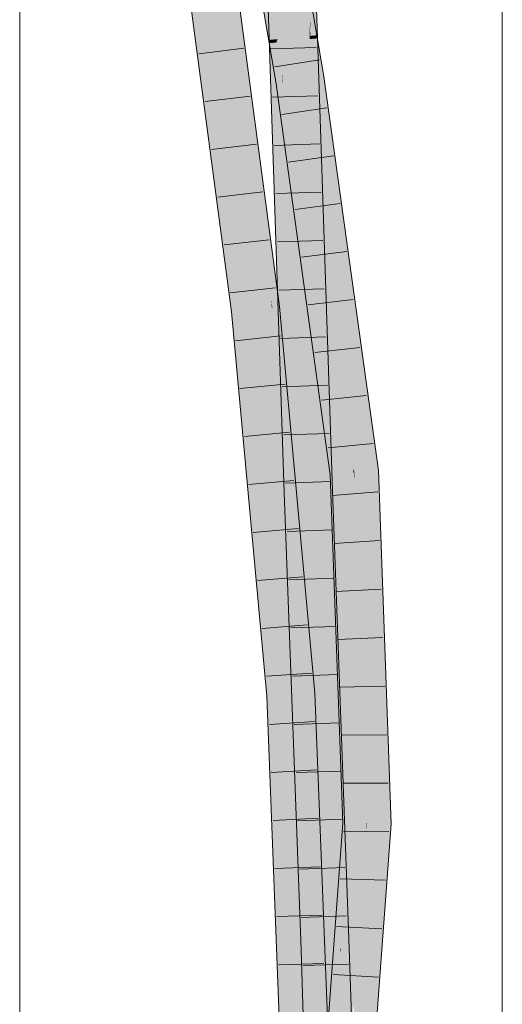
# Model space of a CAD drawing. Extents: x -620 to 3480, y 62 to 1107.
# Tile 217 of 256: x 170.82 to 173.32, y 807.72 to 812.82. Entities that reach past the tile are written whole.
import ezdxf

# ---------------------------------------------------------------- set-up
doc = ezdxf.new("R2010")
doc.units = 0
doc.layers.get('0').update_dxf_attribs({"lineweight": 35})
doc.layers.add('E_Detail_Linie_Text_Bem', color=7, linetype='Continuous', lineweight=13)
for name, color, linetype, lineweight, true_color in [('E_Leerrohr 25-A06G9GVN8I', 7, 'Continuous', 9, 0xff8000), ('E_Leerrohr 25-Shading', 7, 'Continuous', 9, 0xff8000), ('E_Leerrohr 32-A06G9GVS8I', 7, 'Continuous', 9, 0x00b300), ('E_Leerrohr 32-Shading', 7, 'Continuous', 9, 0x00b300)]:
    doc.layers.add(name, color=color, linetype=linetype, lineweight=lineweight, true_color=true_color)

# ---------------------------------------------------------------- blocks, each defined once
blk = doc.blocks.new('Shading-A06G9GDP8I', base_point=(250.5309, 772.3447))
at = {"layer": 'E_Leerrohr 25-Shading', "color": 31, "true_color": 0xfabd7f}
for points in [[(172.2227, 813.0248), (172.231, 812.7764), (172.3111, 813.0273), (172.3192, 812.783)], [(172.1344, 813.0222), (172.1745, 811.8206), (172.1627, 813.023)], [(172.1745, 811.8206), (172.2227, 813.0248), (172.1627, 813.023)], [(172.1745, 811.8206), (172.2227, 810.3747), (172.2227, 813.0248), (172.311, 810.3778)], [(172.317, 812.7828), (172.231, 812.7764), (172.3185, 812.7217), (172.2331, 812.7132)], [(172.3212, 812.722), (172.3192, 812.783), (172.3185, 812.7217), (172.317, 812.7828)], [(172.3185, 812.7217), (172.2331, 812.7132), (172.3753, 810.3801), (172.311, 810.3778)], [(172.3212, 812.722), (172.3185, 812.7217), (172.3994, 810.3809), (172.3753, 810.3801)], [(172.2227, 810.3747), (172.2395, 809.9183), (172.2345, 810.3751)], [(172.2395, 809.9183), (172.311, 810.3778), (172.2345, 810.3751)], [(172.2395, 809.9183), (172.3096, 808.0059), (172.311, 810.3778), (172.398, 808.009)], [(172.3753, 810.3801), (172.311, 810.3778), (172.3931, 809.6275)], [(172.3931, 809.6275), (172.311, 810.3778), (172.4312, 808.0102), (172.398, 808.009)], [(172.3994, 810.3809), (172.3753, 810.3801), (172.4371, 809.2248), (172.3931, 809.6275)], [(172.4442, 809.1606), (172.3994, 810.3809), (172.4371, 809.2248)], [(172.4565, 808.0111), (172.4466, 808.936), (172.3931, 809.6275), (172.4371, 809.2248)], [(172.4565, 808.0111), (172.3931, 809.6275), (172.4312, 808.0102)], [(172.4466, 808.936), (172.4442, 809.1606), (172.4371, 809.2248)], [(172.4837, 808.0849), (172.4442, 809.1606), (172.4768, 808.0118), (172.4466, 808.936)], [(172.4466, 808.936), (172.4565, 808.0111), (172.4768, 808.0118)], [(172.4837, 808.0849), (172.4768, 808.0118), (172.4795, 808.0119)], [(172.4795, 808.0119), (172.4823, 808.012), (172.4836, 808.0842)], [(172.4823, 808.012), (172.4863, 808.0121), (172.4836, 808.0842), (172.4837, 808.0849)], [(172.3847, 805.7767), (172.4731, 805.7792), (172.3096, 808.0059), (172.398, 808.009)], [(172.398, 808.009), (172.4439, 806.7039), (172.4312, 808.0102), (172.4573, 806.935)], [(172.4447, 806.6822), (172.398, 808.009), (172.4427, 806.6823)], [(172.4565, 808.0111), (172.4312, 808.0102), (172.4634, 807.0412), (172.4573, 806.9349)], [(172.4696, 806.6808), (172.4768, 808.0118), (172.4565, 808.0111)], [(172.4565, 808.0111), (172.4634, 807.0412), (172.4652, 807.1313)], [(172.4696, 806.6808), (172.5091, 806.6785), (172.4768, 808.0118), (172.4964, 807.4219)], [(172.4768, 808.0118), (172.4778, 807.9815), (172.4795, 808.0119)], [(172.4795, 808.0119), (172.4778, 807.9815), (172.4823, 808.012), (172.4803, 807.9067)], [(172.4803, 807.9067), (172.4964, 807.4219), (172.4823, 808.012), (172.4863, 808.0121)], [(172.5133, 806.9152), (172.5092, 807.3341), (172.4964, 807.4219), (172.4863, 808.0121)]]:
    blk.add_solid(points, dxfattribs=at)
at = {"layer": 'E_Leerrohr 25-Shading', "color": 43, "true_color": 0xd7ab7f}
for points in [[(172.3179, 812.8898), (172.3111, 813.0273), (172.3192, 812.783)], [(172.3204, 812.8831), (172.3558, 812.785), (172.3196, 813.0276), (172.3477, 813.0284)], [(172.0978, 813.0211), (172.1745, 811.8206), (172.1344, 813.0222)], [(172.0978, 813.0211), (172.1861, 810.3734), (172.1745, 811.8206), (172.2086, 810.3742)], [(172.3192, 812.783), (172.3212, 812.732), (172.3179, 812.8898), (172.3206, 812.8364)], [(172.3206, 812.8364), (172.3233, 812.7836), (172.3204, 812.8831), (172.3555, 812.7859)], [(172.3206, 812.8364), (172.3209, 812.7834), (172.3233, 812.7836)], [(172.3212, 812.732), (172.3192, 812.783), (172.3212, 812.722)], [(172.3209, 812.7834), (172.3848, 811.5557), (172.3233, 812.7836)], [(172.3209, 812.7834), (172.3212, 812.732), (172.3848, 811.5557), (172.4125, 810.3813)], [(172.3233, 812.7836), (172.3848, 811.5557), (172.3555, 812.7859), (172.3558, 812.785)], [(172.3848, 811.5557), (172.4208, 810.837), (172.3558, 812.785)], [(172.3994, 810.3809), (172.4125, 810.3813), (172.3212, 812.722), (172.3212, 812.732)], [(172.2086, 810.3742), (172.2227, 810.3747), (172.1745, 811.8206)], [(172.4208, 810.837), (172.3848, 811.5557), (172.4315, 810.382), (172.4125, 810.3813)], [(172.4315, 810.382), (172.4359, 810.3821), (172.4208, 810.837)], [(172.2628, 808.2832), (172.2227, 810.3747), (172.2086, 810.3742)], [(172.2227, 810.3747), (172.2891, 808.0052), (172.2395, 809.9183)], [(172.2227, 810.3747), (172.2628, 808.2832), (172.2891, 808.0052), (172.2731, 808.0046)], [(172.4125, 810.3813), (172.3994, 810.3809), (172.4442, 809.1606)], [(172.4315, 810.382), (172.4125, 810.3813), (172.4863, 808.0121), (172.4442, 809.1606)], [(172.493, 808.0124), (172.5229, 808.0134), (172.4315, 810.382), (172.4359, 810.3821)], [(172.4315, 810.382), (172.4863, 808.0121), (172.493, 808.0124)], [(172.1861, 810.3734), (172.2628, 808.2832), (172.2086, 810.3742)], [(172.2891, 808.0052), (172.3096, 808.0059), (172.2395, 809.9183)], [(172.2891, 808.0052), (172.2731, 808.0046), (172.3204, 806.689), (172.3174, 806.6891)], [(172.3278, 806.3785), (172.3096, 808.0059), (172.2891, 808.0052)], [(172.3096, 808.0059), (172.3278, 806.3785), (172.3833, 805.7767), (172.3481, 805.7757)], [(172.3096, 808.0059), (172.3833, 805.7767), (172.3847, 805.7767)], [(172.4863, 808.0121), (172.5092, 807.3341), (172.493, 808.0124)], [(172.5092, 807.3341), (172.5229, 808.0134), (172.493, 808.0124)], [(172.5662, 806.6755), (172.5229, 808.0134), (172.5313, 806.6775), (172.5092, 807.3341)], [(172.568, 806.6754), (172.5229, 808.0134), (172.5662, 806.6755)]]:
    blk.add_solid(points, dxfattribs=at)
at = {"layer": 'E_Leerrohr 32-Shading', "color": 83, "true_color": 0x7fbd7f}
for points in [[(172.0969, 812.9863), (171.8684, 814.1098), (172.1421, 812.7209), (171.8972, 813.941)], [(172.1421, 812.7209), (171.8972, 813.941), (172.1056, 812.7173)], [(171.6643, 813.1849), (171.7045, 812.8804), (171.7006, 813.1895), (171.8847, 811.7964)], [(171.9123, 813.2161), (171.9132, 813.1672), (172.1242, 811.3325), (172.1186, 811.3748)], [(171.9167, 813.1827), (171.9123, 813.2161), (172.132, 811.3333), (172.1242, 811.3325)], [(171.9361, 813.0162), (172.1366, 811.5183), (171.9167, 813.1827)], [(172.2644, 813.1171), (172.2395, 813.2021), (172.3223, 812.7383), (172.3185, 812.7379)], [(172.0912, 811.6142), (171.9132, 813.1672), (172.1012, 811.5065), (171.9183, 812.8915)], [(172.3548, 812.7415), (172.2644, 813.1171), (172.3223, 812.7383)], [(172.2644, 813.1171), (172.3558, 812.7373), (172.3278, 812.9013)], [(171.9361, 813.0162), (172.1339, 811.3336), (172.1366, 811.5183), (172.151, 811.3354)], [(172.132, 811.3333), (172.1339, 811.3336), (171.9361, 813.0162)], [(171.8847, 811.7964), (171.7045, 812.8804), (171.9134, 811.309), (171.9054, 811.3596)], [(172.1448, 812.7043), (172.1421, 812.7209), (172.1084, 812.7006), (172.1056, 812.7173)], [(172.145, 812.7043), (172.1421, 812.7209), (172.1448, 812.7043)], [(172.3223, 812.7383), (172.3185, 812.7379), (172.3247, 812.7224), (172.3212, 812.722)], [(172.3212, 812.722), (172.3551, 812.5231), (172.3247, 812.7224)], [(172.3557, 812.7255), (172.3558, 812.7373), (172.3223, 812.7383), (172.3548, 812.7415)], [(172.3557, 812.7255), (172.3223, 812.7383), (172.3247, 812.7224)], [(172.3551, 812.5231), (172.3557, 812.7255), (172.3247, 812.7224)], [(172.381, 812.5271), (172.3572, 812.7256), (172.3551, 812.5231), (172.3557, 812.7255)], [(172.3572, 812.7256), (172.3558, 812.7373), (172.3557, 812.7255)], [(172.3558, 812.7373), (172.3572, 812.7256), (172.3578, 812.7257)], [(172.3572, 812.7256), (172.381, 812.5271), (172.3578, 812.7257), (172.3913, 812.5287)], [(172.1443, 812.4905), (172.1787, 812.4958), (172.1084, 812.7006), (172.1448, 812.7043)], [(172.1745, 812.5312), (172.145, 812.7043), (172.1787, 812.4958), (172.1448, 812.7043)], [(172.1787, 812.4958), (172.1804, 812.4961), (172.1745, 812.5312)], [(172.381, 812.5271), (172.3551, 812.5231), (172.4442, 811.8792)], [(172.3913, 812.5287), (172.381, 812.5271), (172.5092, 811.409), (172.4442, 811.8792)], [(172.3913, 812.5287), (172.5092, 811.409), (172.4208, 812.3156)], [(172.1443, 812.4905), (172.2628, 811.6334), (172.1787, 812.4958)], [(172.2628, 811.6334), (172.1804, 812.4961), (172.1787, 812.4958)], [(172.1804, 812.4961), (172.2628, 811.6334), (172.2395, 812.0695), (172.3278, 811.1636)], [(172.4208, 812.3156), (172.5092, 811.409), (172.6708, 810.5071), (172.5824, 810.8794)], [(172.2616, 811.88), (172.2395, 812.0695), (172.2475, 811.9872)], [(172.2395, 812.0695), (172.2616, 811.88), (172.3579, 811.213), (172.3718, 811.0436)], [(172.3558, 810.9617), (172.2475, 811.9872), (172.3278, 811.1636)], [(172.3558, 810.9617), (172.3818, 810.8524), (172.2475, 811.9872), (172.2616, 811.88)], [(172.2616, 811.88), (172.3818, 810.8524), (172.3718, 811.0436), (172.3905, 810.8158)], [(171.8847, 811.7964), (171.9134, 811.309), (171.9485, 811.3129)], [(172.1186, 811.3748), (172.0912, 811.6142), (172.1012, 811.5065)], [(172.1366, 811.5183), (172.151, 811.3354), (172.1517, 811.4037), (172.1573, 811.3361)], [(172.1573, 811.3361), (172.1606, 811.3365), (172.1517, 811.4037)], [(171.9054, 811.3596), (171.9121, 811.3088), (171.9134, 811.309)], [(171.9134, 811.309), (171.9121, 811.3088), (172.112, 809.3195), (171.9858, 810.5097)], [(171.9485, 811.3129), (171.9134, 811.309), (172.0699, 809.867)], [(171.9134, 811.309), (172.112, 809.3195), (172.1293, 809.3206)], [(172.0362, 810.3617), (171.9485, 811.3129), (172.0195, 810.4676)], [(172.132, 811.3333), (172.1242, 811.3325), (172.1799, 810.7532), (172.1745, 810.7876)], [(172.1339, 811.3336), (172.132, 811.3333), (172.1852, 810.7194), (172.1799, 810.7532)], [(172.151, 811.3354), (172.1339, 811.3336), (172.1886, 810.6982), (172.1852, 810.7194)], [(172.1886, 810.6982), (172.1573, 811.3361), (172.151, 811.3354)], [(172.1706, 811.124), (172.1606, 811.3365), (172.1573, 811.3361)], [(172.1886, 810.6982), (172.1915, 810.6792), (172.1573, 811.3361), (172.1706, 811.124)], [(172.2628, 810.2275), (172.1606, 811.3365), (172.2031, 810.606), (172.1706, 811.124)], [(172.3579, 811.213), (172.3905, 810.8158), (172.3759, 811.0829), (172.4035, 810.7608)], [(172.1706, 811.124), (172.1915, 810.6792), (172.2031, 810.606)], [(172.4035, 810.7608), (172.4442, 810.5897), (172.3759, 811.0829)], [(172.427, 810.4659), (172.3818, 810.8524), (172.4208, 810.4919), (172.3558, 810.9617)], [(172.427, 810.4659), (172.4288, 810.4661), (172.3818, 810.8524), (172.4035, 810.7608)], [(172.5824, 810.8794), (172.6369, 810.4847), (172.6708, 810.5071), (172.6734, 810.488)], [(172.1745, 810.7876), (172.199, 810.5215), (172.1799, 810.7532)], [(172.1852, 810.7194), (172.1799, 810.7532), (172.1954, 810.5974), (172.199, 810.5215)], [(172.4288, 810.4661), (172.4609, 810.4689), (172.4035, 810.7608), (172.4442, 810.5897)], [(172.1915, 810.6792), (172.1852, 810.7194), (172.1954, 810.5974)], [(172.2031, 810.606), (172.1915, 810.6792), (172.207, 810.5441)], [(172.2285, 810.2016), (172.1915, 810.6792), (172.1954, 810.5974)], [(172.1915, 810.6792), (172.2285, 810.2016), (172.207, 810.5441)], [(172.1954, 810.5974), (172.199, 810.5215), (172.2285, 810.2016)], [(172.3278, 809.5224), (172.2628, 810.2275), (172.207, 810.5441), (172.2031, 810.606)], [(172.3278, 809.5224), (172.207, 810.5441), (172.3129, 809.6172)], [(172.2285, 810.2016), (172.2738, 809.8648), (172.207, 810.5441), (172.3129, 809.6172)], [(172.112, 809.3195), (171.9858, 810.5097), (172.1062, 809.319), (172.0154, 810.1891)], [(172.4208, 810.4919), (172.4244, 810.4656), (172.427, 810.4659)], [(172.6369, 810.4847), (172.6474, 810.1932), (172.6734, 810.488), (172.7358, 808.7469)], [(172.1012, 809.6567), (172.0362, 810.3617), (172.0699, 809.867), (172.0195, 810.4676)], [(172.427, 810.4659), (172.4244, 810.4656), (172.4311, 810.3975), (172.4341, 810.3116)], [(172.4341, 810.3116), (172.4244, 810.4656), (172.4912, 808.662), (172.489, 808.6621)], [(172.427, 810.4659), (172.4311, 810.3975), (172.4288, 810.4661)], [(172.4288, 810.4661), (172.4311, 810.3975), (172.4609, 810.4689), (172.4718, 809.7321)], [(172.4718, 809.7321), (172.5092, 809.1202), (172.4609, 810.4689)], [(172.4311, 810.3975), (172.4341, 810.3116), (172.4718, 809.7321), (172.4721, 809.7079)], [(172.4344, 810.3073), (172.4341, 810.3116), (172.494, 808.662), (172.4912, 808.662)], [(172.4721, 809.7079), (172.4344, 810.3073), (172.4832, 808.9609)], [(172.0154, 810.1891), (172.0957, 809.3184), (172.1062, 809.319)], [(172.2738, 809.8648), (172.2285, 810.2016), (172.2395, 810.0825)], [(172.6474, 810.1932), (172.7023, 808.6588), (172.7358, 808.7469), (172.7389, 808.6583)], [(172.3086, 809.3326), (172.3451, 809.335), (172.2395, 810.0825), (172.2738, 809.8648)], [(172.1012, 809.6567), (172.0699, 809.867), (172.0742, 809.828)], [(172.2738, 809.8648), (172.3451, 809.335), (172.3129, 809.6172)], [(172.0742, 809.828), (172.1293, 809.3206), (172.1012, 809.6567), (172.1322, 809.3208)], [(172.4721, 809.7079), (172.5092, 809.1202), (172.4718, 809.7321)], [(172.494, 808.662), (172.4721, 809.7079), (172.4832, 808.9609)], [(172.494, 808.662), (172.5256, 808.6616), (172.4721, 809.7079), (172.5092, 809.1202)], [(172.3129, 809.6172), (172.3451, 809.335), (172.3278, 809.5224)], [(172.1062, 809.319), (172.0957, 809.3184), (172.1128, 809.1525)], [(172.1128, 809.1525), (172.0957, 809.3184), (172.1761, 807.5493), (172.1636, 807.5491)], [(172.1228, 809.0559), (172.112, 809.3195), (172.1128, 809.1525), (172.1062, 809.319)], [(172.1293, 809.3206), (172.112, 809.3195), (172.1539, 808.7549), (172.1228, 809.0559)], [(172.1293, 809.3206), (172.1371, 809.1409), (172.1322, 809.3208)], [(172.1371, 809.1409), (172.1539, 808.7549), (172.1322, 809.3208)], [(172.3086, 809.3326), (172.3558, 809.0576), (172.3451, 809.335)], [(172.3086, 809.3326), (172.377, 807.5527), (172.3558, 809.0576), (172.3967, 807.553)], [(172.1846, 807.5494), (172.1228, 809.0559), (172.1761, 807.5493), (172.1128, 809.1525)], [(172.1745, 808.2206), (172.1539, 808.7549), (172.1846, 807.5494), (172.1228, 809.0559)], [(172.3967, 807.553), (172.4136, 807.5533), (172.3558, 809.0576)], [(172.4912, 808.662), (172.489, 808.6621), (172.4825, 808.221), (172.4208, 807.7244)], [(172.494, 808.662), (172.4912, 808.662), (172.4867, 808.2551), (172.4825, 808.221)], [(172.5092, 808.4357), (172.5256, 808.6616), (172.4867, 808.2551), (172.494, 808.662)], [(172.6879, 808.2283), (172.7023, 808.6588), (172.6474, 807.902)], [(172.7389, 808.6583), (172.7023, 808.6588), (172.7358, 808.6146), (172.6879, 808.2283)], [(172.6879, 808.2283), (172.6708, 807.7191), (172.7358, 808.6146)], [(172.4837, 808.0849), (172.5092, 808.4357), (172.4852, 808.1728)], [(172.4852, 808.1728), (172.5092, 808.4357), (172.4867, 808.2551)], [(172.4825, 808.221), (172.4805, 808.121), (172.4867, 808.2551), (172.4852, 808.1728)], [(172.1745, 808.2206), (172.1846, 807.5494), (172.1927, 807.5496)], [(172.2002, 807.5497), (172.1745, 808.2206), (172.1927, 807.5496)], [(172.4208, 807.7244), (172.4805, 808.121), (172.4825, 808.221)], [(172.5839, 807.0278), (172.661, 807.6412), (172.6474, 807.902), (172.6844, 808.2005)], [(172.661, 807.6412), (172.6708, 807.7191), (172.6844, 808.2005), (172.6879, 808.2283)], [(172.4805, 808.121), (172.4784, 808.0125), (172.4852, 808.1728), (172.4837, 808.0849)], [(172.4054, 807.2301), (172.4805, 808.121), (172.4068, 807.3113)], [(172.4054, 807.2301), (172.4442, 807.5417), (172.4805, 808.121), (172.4784, 808.0125)], [(172.4208, 807.7244), (172.4108, 807.5471), (172.4805, 808.121), (172.4068, 807.3113)], [(172.4108, 807.5471), (172.4208, 807.7244), (172.4118, 807.6005)]]:
    blk.add_solid(points, dxfattribs=at)
at = {"layer": 'E_Leerrohr 32-Shading', "color": 83, "true_color": 0x7fd57f}
for points in [[(172.1502, 813.3774), (172.1852, 812.9943), (172.1594, 813.4559), (172.2303, 812.7294)], [(171.7006, 813.1895), (171.8847, 811.7964), (171.7883, 813.2005), (171.9732, 811.8008)], [(171.7883, 813.2005), (171.9732, 811.8008), (171.876, 813.2115), (171.9183, 812.8915)], [(172.2298, 813.1204), (172.3551, 812.5231), (172.2395, 813.2021)], [(172.3551, 812.5231), (172.2298, 813.1204), (172.2303, 812.7294), (172.2093, 812.9454)], [(172.1517, 812.9913), (172.0969, 812.9863), (172.165, 812.7231), (172.1421, 812.7209)], [(172.2303, 812.7294), (172.1852, 812.9943), (172.165, 812.7231), (172.1517, 812.9913)], [(172.0838, 811.4374), (172.1022, 811.4821), (171.9219, 812.8196), (171.9183, 812.8915)], [(172.1012, 811.5065), (171.9183, 812.8915), (172.1022, 811.4821)], [(172.0364, 811.3226), (172.0838, 811.4374), (171.9732, 811.8008), (171.9219, 812.8196)], [(172.1449, 812.7211), (172.1421, 812.7209), (172.145, 812.7043)], [(172.145, 812.7043), (172.1507, 812.7217), (172.1449, 812.7211)], [(172.145, 812.7043), (172.1745, 812.5312), (172.1507, 812.7217), (172.1737, 812.5471)], [(172.1737, 812.5471), (172.165, 812.7231), (172.1507, 812.7217)], [(172.1804, 812.4961), (172.2145, 812.6552), (172.165, 812.7231), (172.2109, 812.7275)], [(172.1803, 812.4968), (172.1804, 812.4961), (172.1736, 812.5474), (172.165, 812.7231)], [(172.2145, 812.6552), (172.2303, 812.7294), (172.2109, 812.7275)], [(172.222, 812.5025), (172.2303, 812.7294), (172.2145, 812.6552)], [(172.222, 812.5025), (172.254, 812.5074), (172.2303, 812.7294), (172.2331, 812.7132)], [(172.3551, 812.5231), (172.2303, 812.7294), (172.2678, 812.5096)], [(172.254, 812.5074), (172.2678, 812.5096), (172.2331, 812.7132)], [(172.2145, 812.6552), (172.1804, 812.4961), (172.222, 812.5025)], [(172.1745, 812.5312), (172.1803, 812.4968), (172.1736, 812.5474)], [(172.3551, 812.5231), (172.2678, 812.5096), (172.4442, 811.8792), (172.4808, 810.9695)], [(172.1804, 812.4961), (172.2395, 812.0695), (172.222, 812.5025)], [(172.222, 812.5025), (172.2395, 812.0695), (172.254, 812.5074), (172.2618, 812.4162)], [(172.2618, 812.4162), (172.2678, 812.5096), (172.254, 812.5074)], [(172.3513, 811.3708), (172.3192, 812.1302), (172.2618, 812.4162), (172.2678, 812.5096)], [(172.3188, 812.1407), (172.2678, 812.5096), (172.3192, 812.1302)], [(172.3579, 811.213), (172.3513, 811.3708), (172.2395, 812.0695), (172.2618, 812.4162)], [(172.3192, 812.1302), (172.3282, 812.0639), (172.3188, 812.1407), (172.3276, 812.0772)], [(172.3192, 812.1302), (172.3513, 811.3708), (172.3282, 812.0639), (172.3759, 811.0829)], [(172.3282, 812.0639), (172.4791, 810.9518), (172.3276, 812.0772), (172.4808, 810.9695)], [(172.3759, 811.0829), (172.4442, 810.5897), (172.3282, 812.0639), (172.4791, 810.9518)], [(172.4808, 810.9695), (172.5458, 810.4995), (172.4442, 811.8792), (172.5092, 811.409)], [(171.8847, 811.7964), (171.9485, 811.3129), (171.9732, 811.8008), (172.0364, 811.3226)], [(172.1186, 811.3748), (172.1012, 811.5065), (172.1217, 811.3322), (172.1022, 811.4821)], [(172.108, 811.3306), (172.1022, 811.4821), (172.0964, 811.3293), (172.0838, 811.4374)], [(172.1217, 811.3322), (172.1022, 811.4821), (172.108, 811.3306)], [(172.0838, 811.4374), (172.0364, 811.3226), (172.0964, 811.3293)], [(172.5092, 811.409), (172.5458, 810.4995), (172.5824, 810.8794)], [(172.1217, 811.3322), (172.1242, 811.3325), (172.1186, 811.3748)], [(172.3513, 811.3708), (172.3579, 811.213), (172.3759, 811.0829)], [(172.0364, 811.3226), (171.9485, 811.3129), (172.0728, 810.9272), (172.0362, 810.3617)], [(172.0364, 811.3226), (172.1309, 810.4794), (172.0964, 811.3293), (172.1112, 811.2114)], [(172.0364, 811.3226), (172.0728, 810.9272), (172.0703, 811.0196)], [(172.1112, 811.2114), (172.108, 811.3306), (172.0964, 811.3293)], [(172.1217, 811.3322), (172.108, 811.3306), (172.2204, 809.3267), (172.1378, 810.2221)], [(172.1242, 811.3325), (172.1217, 811.3322), (172.1745, 810.7876), (172.1741, 810.7824)], [(172.171, 810.7344), (172.1741, 810.7824), (172.1404, 810.9788), (172.1217, 811.3322)], [(172.1217, 811.3322), (172.2204, 809.3267), (172.2275, 809.3271)], [(172.0728, 810.9272), (172.1378, 810.2221), (172.0703, 811.0196), (172.1309, 810.4794)], [(172.1612, 810.5834), (172.171, 810.7344), (172.1404, 810.9788)], [(172.5435, 810.4764), (172.4791, 810.9518), (172.4609, 810.4689), (172.4442, 810.5897)], [(172.5458, 810.4995), (172.4808, 810.9695), (172.5435, 810.4764), (172.4791, 810.9518)], [(172.0362, 810.3617), (172.1012, 809.6567), (172.0728, 810.9272), (172.1378, 810.2221)], [(172.5458, 810.4995), (172.5489, 810.4769), (172.5824, 810.8794), (172.6369, 810.4847)], [(172.1741, 810.7824), (172.199, 810.5215), (172.1745, 810.7876)], [(172.199, 810.5215), (172.1741, 810.7824), (172.2275, 809.3271), (172.1612, 810.5834)], [(172.2285, 810.2016), (172.199, 810.5215), (172.2377, 810.0549), (172.2318, 809.9645)], [(172.199, 810.5215), (172.2275, 809.3271), (172.2692, 809.33)], [(172.5458, 810.4995), (172.5435, 810.4764), (172.5467, 810.4766)], [(172.5458, 810.4995), (172.5467, 810.4766), (172.5489, 810.4769)], [(172.5473, 810.4211), (172.5489, 810.4769), (172.5467, 810.4766)], [(172.6108, 808.7492), (172.5489, 810.4769), (172.5658, 808.6609), (172.5473, 810.4211)], [(172.6369, 810.4847), (172.5489, 810.4769), (172.6474, 810.1932), (172.6307, 809.5349)], [(172.5489, 810.4769), (172.6108, 808.7492), (172.6307, 809.5349)], [(172.4609, 810.4689), (172.5092, 809.1202), (172.5435, 810.4764)], [(172.5435, 810.4764), (172.5092, 809.1202), (172.5467, 810.4766), (172.5473, 810.4211)], [(172.5618, 809.0413), (172.5473, 810.4211), (172.5256, 808.6616), (172.5092, 809.1202)], [(172.1012, 809.6567), (172.1322, 809.3208), (172.1378, 810.2221), (172.2204, 809.3267)], [(172.2285, 810.2016), (172.2377, 810.0549), (172.2395, 810.0825)], [(172.6108, 808.7492), (172.614, 808.6602), (172.6474, 810.1932), (172.7023, 808.6588)], [(172.2395, 810.0825), (172.2379, 810.0591), (172.3086, 809.3326), (172.2848, 809.331)], [(172.2318, 809.9645), (172.2692, 809.33), (172.2377, 810.0549), (172.2831, 809.3309)], [(172.2379, 810.0591), (172.2377, 810.0549), (172.2848, 809.331), (172.2831, 809.3309)], [(172.162, 809.3228), (172.1322, 809.3208), (172.1684, 808.7551), (172.1539, 808.7549)], [(172.2204, 809.3267), (172.162, 809.3228), (172.2423, 808.7561), (172.1684, 808.7551)], [(172.2275, 809.3271), (172.2204, 809.3267), (172.2322, 809.1456)], [(172.2204, 809.3267), (172.2423, 808.7561), (172.2322, 809.1456)], [(172.2275, 809.3271), (172.2423, 808.7561), (172.2692, 809.33), (172.2778, 809.0645)], [(172.2692, 809.33), (172.2778, 809.0645), (172.2831, 809.3309), (172.2891, 809.1632)], [(172.2831, 809.3309), (172.2891, 809.1632), (172.2848, 809.331), (172.2906, 809.1765)], [(172.2906, 809.1765), (172.3086, 809.3326), (172.2848, 809.331)], [(172.3517, 807.5522), (172.377, 807.5527), (172.2906, 809.1765), (172.3086, 809.3326)], [(172.2891, 809.1632), (172.2778, 809.0645), (172.3469, 807.5522), (172.3264, 807.5518)], [(172.3469, 807.5522), (172.3517, 807.5522), (172.2891, 809.1632), (172.2906, 809.1765)], [(172.2778, 809.0645), (172.2423, 808.7561), (172.3264, 807.5518), (172.2886, 807.5512)], [(172.5658, 808.6609), (172.5618, 809.0413), (172.5256, 808.6616)], [(172.1684, 808.7551), (172.1539, 808.7549), (172.1745, 808.2206)], [(172.2423, 808.7561), (172.1684, 808.7551), (172.2002, 807.5497), (172.1745, 808.2206)], [(172.2423, 808.7561), (172.2002, 807.5497), (172.2886, 807.5512)], [(172.6108, 808.7492), (172.5658, 808.6609), (172.6117, 808.6602)], [(172.614, 808.6602), (172.6108, 808.7492), (172.6117, 808.6602)], [(172.5658, 808.6609), (172.5256, 808.6616), (172.5458, 807.7217), (172.5092, 808.4357)], [(172.5458, 807.7217), (172.6108, 808.6163), (172.5658, 808.6609), (172.6117, 808.6602)], [(172.6108, 808.6163), (172.614, 808.6602), (172.6117, 808.6602)], [(172.6125, 808.5821), (172.614, 808.6602), (172.6108, 808.6163)], [(172.7023, 808.6588), (172.614, 808.6602), (172.6474, 807.902), (172.6125, 808.5821)], [(172.5813, 807.0281), (172.6108, 808.6163), (172.5458, 807.7217)], [(172.5813, 807.0281), (172.5839, 807.0278), (172.6108, 808.6163), (172.6125, 808.5821)], [(172.6125, 808.5821), (172.5839, 807.0278), (172.6474, 807.902)], [(172.4997, 807.3085), (172.5458, 807.7217), (172.4837, 808.0849), (172.5092, 808.4357)], [(172.4837, 808.0849), (172.4784, 808.0125), (172.4982, 807.2944), (172.4922, 807.2406)], [(172.4837, 808.0849), (172.4982, 807.2944), (172.4852, 808.0121)], [(172.4784, 808.0125), (172.4442, 807.5417), (172.4803, 807.9063), (172.4652, 807.1314)], [(172.4982, 807.2944), (172.4997, 807.3085), (172.4852, 808.0121)], [(172.4652, 807.1314), (172.4662, 807.1122), (172.4803, 807.9063), (172.4804, 807.9019)], [(172.4662, 807.1122), (172.4698, 807.0403), (172.4804, 807.9019), (172.4922, 807.2406)]]:
    blk.add_solid(points, dxfattribs=at)
blk = doc.blocks.new('Referenz-A06G9GVT8I')
at = {"layer": 'E_Detail_Linie_Text_Bem', "linetype": 'Continuous', "ltscale": 0.13}
for p, q in [((170.8155, 812.1011), (170.8155, 821.2812)), ((173.3155, 821.2812), (173.3155, 772.1011)), ((170.8155, 800.3011), (170.8155, 812.1011))]:
    blk.add_line(p, q, dxfattribs=at)
at = {"layer": 'E_Leerrohr 25-A06G9GVN8I', "linetype": 'Continuous', "ltscale": 0.13}
for p, q in [((172.436, 810.3822), (172.3477, 813.0284)), ((172.1861, 810.3734), (172.0978, 813.0211)), ((172.3518, 812.6782), (172.1169, 812.6711)), ((172.3602, 812.4284), (172.1253, 812.4212)), ((172.3685, 812.1786), (172.1336, 812.1713)), ((172.3768, 811.9288), (172.142, 811.9214)), ((172.3852, 811.679), (172.1503, 811.6714)), ((172.3935, 811.4292), (172.1586, 811.4215)), ((172.4018, 811.1794), (172.167, 811.1716)), ((172.4102, 810.9296), (172.1753, 810.9217)), ((172.4185, 810.6798), (172.1837, 810.6717)), ((172.4268, 810.43), (172.192, 810.4218)), ((172.5229, 808.0134), (172.436, 810.3822)), ((172.2731, 808.0046), (172.1861, 810.3734)), ((172.4359, 810.1802), (172.201, 810.172)), ((172.445, 809.9304), (172.2102, 809.9221)), ((172.4542, 809.6805), (172.2193, 809.6723)), ((172.4634, 809.4307), (172.2285, 809.4225)), ((172.4725, 809.1809), (172.2377, 809.1726)), ((172.4817, 808.931), (172.2469, 808.9228)), ((172.4909, 808.6812), (172.256, 808.673)), ((172.5001, 808.4314), (172.2652, 808.4231)), ((172.5092, 808.1816), (172.2744, 808.1733)), ((172.3481, 805.7757), (172.2731, 808.0046)), ((172.598, 805.7828), (172.5229, 808.0134)), ((172.5182, 807.9317), (172.2833, 807.9235))]:
    blk.add_line(p, q, dxfattribs=at)
at = {"layer": 'E_Leerrohr 32-A06G9GVS8I', "linetype": 'Continuous', "ltscale": 0.13}
for p, q in [((172.3913, 812.5287), (172.034, 814.6261)), ((172.1443, 812.4905), (171.7867, 814.5892)), ((171.9121, 811.3088), (171.6643, 813.1849)), ((172.1606, 811.3365), (171.9123, 813.2161)), ((171.9763, 812.6744), (171.743, 812.646)), ((172.3691, 812.6144), (172.1369, 812.5786)), ((172.6734, 810.488), (172.3913, 812.5287)), ((172.4244, 810.4657), (172.1443, 812.4905)), ((172.0091, 812.4263), (171.7758, 812.3984)), ((172.4062, 812.3667), (172.1737, 812.3319)), ((172.0419, 812.1783), (171.8085, 812.1508)), ((172.4405, 812.1181), (172.2079, 812.0852)), ((172.0746, 811.9302), (171.8412, 811.9031)), ((172.4749, 811.8696), (172.242, 811.8385)), ((172.1074, 811.6821), (171.8739, 811.6555)), ((172.5093, 811.621), (172.2761, 811.5917)), ((172.1402, 811.4341), (171.9066, 811.4079)), ((172.5436, 811.3725), (172.3103, 811.345)), ((172.0957, 809.3183), (171.9121, 811.3088)), ((172.3451, 809.335), (172.1606, 811.3365)), ((172.167, 811.1851), (171.9334, 811.1598)), ((172.578, 811.1239), (172.3444, 811.0982)), ((172.1901, 810.9355), (171.9563, 810.9115)), ((172.6123, 810.8754), (172.3786, 810.8515)), ((172.2131, 810.6859), (171.9792, 810.6632)), ((172.6467, 810.6268), (172.4127, 810.6048)), ((172.7389, 808.6583), (172.6734, 810.488)), ((172.2361, 810.4363), (172.0021, 810.4149)), ((172.489, 808.6621), (172.4244, 810.4657)), ((172.6699, 810.377), (172.4357, 810.3574)), ((172.2591, 810.1867), (172.025, 810.1666)), ((172.679, 810.1254), (172.4446, 810.1093)), ((172.2821, 809.9371), (172.0479, 809.9183)), ((172.6881, 809.8739), (172.4534, 809.8611)), ((172.3051, 809.6876), (172.0708, 809.67)), ((172.6971, 809.6224), (172.4623, 809.613)), ((172.3281, 809.438), (172.0937, 809.4217)), ((172.7061, 809.3708), (172.4712, 809.3648)), ((172.1636, 807.5491), (172.0957, 809.3183)), ((172.4136, 807.5533), (172.3451, 809.335)), ((172.3433, 809.1878), (172.1087, 809.173)), ((172.7151, 809.1193), (172.4801, 809.1167)), ((172.3529, 808.9371), (172.1183, 808.924)), ((172.724, 808.8678), (172.489, 808.8685)), ((172.3626, 808.6865), (172.1278, 808.6751)), ((172.3718, 807.0511), (172.489, 808.6621)), ((172.6203, 807.0238), (172.7389, 808.6583)), ((172.7284, 808.6163), (172.4934, 808.6205)), ((172.3722, 808.4358), (172.1374, 808.4261)), ((172.7102, 808.3653), (172.4754, 808.3728)), ((172.3818, 808.1852), (172.147, 808.1771)), ((172.6921, 808.1142), (172.4573, 808.1252)), ((172.3914, 807.9346), (172.1565, 807.9281)), ((172.6739, 807.8632), (172.4393, 807.8775))]:
    blk.add_line(p, q, dxfattribs=at)

msp = doc.modelspace()

# ---------------------------------------------------------------- block references
at = {"color": 8, "lineweight": 25, "ltscale": 0.25, "true_color": 0x808080}
msp.add_blockref('Referenz-A06G9GVT8I', (0, 0), dxfattribs=at)
msp.add_blockref('Shading-A06G9GDP8I', (250.5309, 772.3447))

doc.saveas('drawing.dxf')
